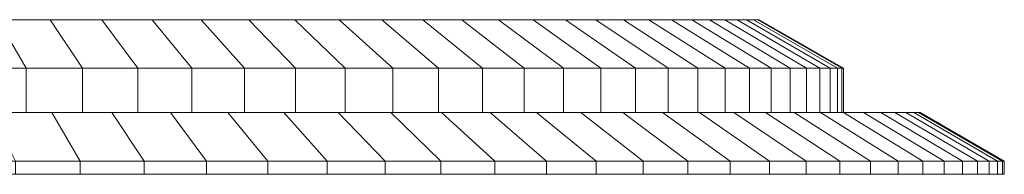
# Model space of a CAD drawing. Header units: centimetres. Extents: x -29.6 to 33.4, y -1.5 to 2.
# Tile 41 of 41: x 11.2 to 33.4, y -1.5 to 2. Entities that reach past the tile are written whole.
import ezdxf

# ---------------------------------------------------------------- set-up
doc = ezdxf.new("R2010")
doc.units = ezdxf.units.CM
doc.header["$LTSCALE"] = 2.54
doc.layers.add('Lucido design-1', color=7, linetype='Continuous')

msp = doc.modelspace()

# ---------------------------------------------------------------- linework, layer by layer
at = {"layer": 'Lucido design-1', "color": 7, "linetype": 'Continuous', "lineweight": 9}
for points in [[(11.873, 2, 217.403), (10.684, 2, 216.945), (1.94, 2, 241.384)], [(13.038, 2, 217.92), (11.873, 2, 217.403), (1.94, 2, 241.384)], [(14.176, 2, 218.492), (13.038, 2, 217.92), (1.94, 2, 241.384)], [(15.285, 2, 219.12), (14.176, 2, 218.492), (1.94, 2, 241.384)], [(16.361, 2, 219.802), (15.285, 2, 219.12), (1.94, 2, 241.384)], [(17.402, 2, 220.536), (16.361, 2, 219.802), (1.94, 2, 241.384)], [(18.406, 2, 221.319), (17.402, 2, 220.536), (1.94, 2, 241.384)], [(19.371, 2, 222.151), (18.406, 2, 221.319), (1.94, 2, 241.384)], [(20.295, 2, 223.029), (19.371, 2, 222.151), (1.94, 2, 241.384)], [(21.173, 2, 223.953), (20.295, 2, 223.029), (1.94, 2, 241.384)], [(22.005, 2, 224.917), (21.173, 2, 223.953), (1.94, 2, 241.384)], [(22.788, 2, 225.922), (22.005, 2, 224.917), (1.94, 2, 241.384)], [(23.522, 2, 226.963), (22.788, 2, 225.922), (1.94, 2, 241.384)], [(24.204, 2, 228.039), (23.522, 2, 226.963), (1.94, 2, 241.384)], [(24.832, 2, 229.148), (24.204, 2, 228.039), (1.94, 2, 241.384)], [(25.404, 2, 230.286), (24.832, 2, 229.148), (1.94, 2, 241.384)], [(25.92, 2, 231.451), (25.404, 2, 230.286), (1.94, 2, 241.384)], [(26.379, 2, 232.64), (25.92, 2, 231.451), (1.94, 2, 241.384)], [(26.779, 2, 233.849), (26.379, 2, 232.64), (1.94, 2, 241.384)], [(27.119, 2, 235.077), (26.779, 2, 233.849), (1.94, 2, 241.384)], [(27.398, 2, 236.32), (27.119, 2, 235.077), (1.94, 2, 241.384)], [(27.615, 2, 237.575), (27.398, 2, 236.32), (1.94, 2, 241.384)], [(27.771, 2, 238.84), (27.615, 2, 237.575), (1.94, 2, 241.384)], [(27.865, 2, 240.11), (27.771, 2, 238.84), (1.94, 2, 241.384)], [(27.897, 2, 241.384), (27.865, 2, 240.11), (1.94, 2, 241.384)], [(27.865, 2, 242.658), (27.897, 2, 241.384), (1.94, 2, 241.384)], [(27.771, 2, 243.928), (27.865, 2, 242.658), (1.94, 2, 241.384)], [(27.615, 2, 245.193), (27.771, 2, 243.928), (1.94, 2, 241.384)], [(27.398, 2, 246.448), (27.615, 2, 245.193), (1.94, 2, 241.384)], [(27.119, 2, 247.691), (27.398, 2, 246.448), (1.94, 2, 241.384)], [(26.779, 2, 248.919), (27.119, 2, 247.691), (1.94, 2, 241.384)], [(26.379, 2, 250.129), (26.779, 2, 248.919), (1.94, 2, 241.384)], [(25.92, 2, 251.317), (26.379, 2, 250.129), (1.94, 2, 241.384)], [(25.404, 2, 252.482), (25.92, 2, 251.317), (1.94, 2, 241.384)], [(24.832, 2, 253.62), (25.404, 2, 252.482), (1.94, 2, 241.384)], [(24.204, 2, 254.729), (24.832, 2, 253.62), (1.94, 2, 241.384)], [(23.522, 2, 255.805), (24.204, 2, 254.729), (1.94, 2, 241.384)], [(22.788, 2, 256.846), (23.522, 2, 255.805), (1.94, 2, 241.384)], [(22.005, 2, 257.851), (22.788, 2, 256.846), (1.94, 2, 241.384)], [(21.173, 2, 258.816), (22.005, 2, 257.851), (1.94, 2, 241.384)], [(20.295, 2, 259.739), (21.173, 2, 258.816), (1.94, 2, 241.384)], [(19.371, 2, 260.617), (20.295, 2, 259.739), (1.94, 2, 241.384)], [(18.406, 2, 261.449), (19.371, 2, 260.617), (1.94, 2, 241.384)], [(17.402, 2, 262.232), (18.406, 2, 261.449), (1.94, 2, 241.384)], [(16.361, 2, 262.966), (17.402, 2, 262.232), (1.94, 2, 241.384)], [(15.285, 2, 263.648), (16.361, 2, 262.966), (1.94, 2, 241.384)], [(14.176, 2, 264.276), (15.285, 2, 263.648), (1.94, 2, 241.384)], [(13.038, 2, 264.849), (14.176, 2, 264.276), (1.94, 2, 241.384)], [(11.873, 2, 265.365), (13.038, 2, 264.849), (1.94, 2, 241.384)], [(10.684, 2, 265.823), (11.873, 2, 265.365), (1.94, 2, 241.384)], [(11.326, 0.9, 215.151), (10.028, 0.9, 214.722), (9.475, 2, 216.545), (10.684, 2, 216.945)], [(10.028, 0.9, 268.047), (11.326, 0.9, 267.617), (10.684, 2, 265.823), (9.475, 2, 266.223)], [(12.602, 0.9, 215.643), (11.326, 0.9, 215.151), (10.684, 2, 216.945), (11.873, 2, 217.403)], [(11.326, 0.9, 267.617), (12.602, 0.9, 267.125), (11.873, 2, 265.365), (10.684, 2, 265.823)], [(13.852, 0.9, 216.197), (12.602, 0.9, 215.643), (11.873, 2, 217.403), (13.038, 2, 217.92)], [(12.602, 0.9, 267.125), (13.852, 0.9, 266.571), (13.038, 2, 264.849), (11.873, 2, 265.365)], [(15.074, 0.9, 216.812), (13.852, 0.9, 216.197), (13.038, 2, 217.92), (14.176, 2, 218.492)], [(13.852, 0.9, 266.571), (15.074, 0.9, 265.956), (14.176, 2, 264.276), (13.038, 2, 264.849)], [(16.264, 0.9, 217.486), (15.074, 0.9, 216.812), (14.176, 2, 218.492), (15.285, 2, 219.12)], [(15.074, 0.9, 265.956), (16.264, 0.9, 265.282), (15.285, 2, 263.648), (14.176, 2, 264.276)], [(17.419, 0.9, 218.218), (16.264, 0.9, 217.486), (15.285, 2, 219.12), (16.361, 2, 219.802)], [(16.264, 0.9, 265.282), (17.419, 0.9, 264.55), (16.361, 2, 262.966), (15.285, 2, 263.648)], [(18.537, 0.9, 219.005), (17.419, 0.9, 218.218), (16.361, 2, 219.802), (17.402, 2, 220.536)], [(17.419, 0.9, 264.55), (18.537, 0.9, 263.763), (17.402, 2, 262.232), (16.361, 2, 262.966)], [(19.615, 0.9, 219.847), (18.537, 0.9, 219.005), (17.402, 2, 220.536), (18.406, 2, 221.319)], [(18.537, 0.9, 263.763), (19.615, 0.9, 262.921), (18.406, 2, 261.449), (17.402, 2, 262.232)], [(20.651, 0.9, 220.74), (19.615, 0.9, 219.847), (18.406, 2, 221.319), (19.371, 2, 222.151)], [(19.615, 0.9, 262.921), (20.651, 0.9, 262.028), (19.371, 2, 260.617), (18.406, 2, 261.449)], [(21.642, 0.9, 221.682), (20.651, 0.9, 220.74), (19.371, 2, 222.151), (20.295, 2, 223.029)], [(20.651, 0.9, 262.028), (21.642, 0.9, 261.086), (20.295, 2, 259.739), (19.371, 2, 260.617)], [(22.584, 0.9, 222.673), (21.642, 0.9, 221.682), (20.295, 2, 223.029), (21.173, 2, 223.953)], [(21.642, 0.9, 261.086), (22.584, 0.9, 260.095), (21.173, 2, 258.816), (20.295, 2, 259.739)], [(23.477, 0.9, 223.709), (22.584, 0.9, 222.673), (21.173, 2, 223.953), (22.005, 2, 224.917)], [(22.584, 0.9, 260.095), (23.477, 0.9, 259.059), (22.005, 2, 257.851), (21.173, 2, 258.816)], [(24.319, 0.9, 224.787), (23.477, 0.9, 223.709), (22.005, 2, 224.917), (22.788, 2, 225.922)], [(23.477, 0.9, 259.059), (24.319, 0.9, 257.981), (22.788, 2, 256.846), (22.005, 2, 257.851)], [(25.106, 0.9, 225.905), (24.319, 0.9, 224.787), (22.788, 2, 225.922), (23.522, 2, 226.963)], [(24.319, 0.9, 257.981), (25.106, 0.9, 256.863), (23.522, 2, 255.805), (22.788, 2, 256.846)], [(25.838, 0.9, 227.06), (25.106, 0.9, 225.905), (23.522, 2, 226.963), (24.204, 2, 228.039)], [(25.106, 0.9, 256.863), (25.838, 0.9, 255.708), (24.204, 2, 254.729), (23.522, 2, 255.805)], [(26.512, 0.9, 228.25), (25.838, 0.9, 227.06), (24.204, 2, 228.039), (24.832, 2, 229.148)], [(25.838, 0.9, 255.708), (26.512, 0.9, 254.518), (24.832, 2, 253.62), (24.204, 2, 254.729)], [(27.127, 0.9, 229.472), (26.512, 0.9, 228.25), (24.832, 2, 229.148), (25.404, 2, 230.286)], [(26.512, 0.9, 254.518), (27.127, 0.9, 253.296), (25.404, 2, 252.482), (24.832, 2, 253.62)], [(27.681, 0.9, 230.722), (27.127, 0.9, 229.472), (25.404, 2, 230.286), (25.92, 2, 231.451)], [(27.127, 0.9, 253.296), (27.681, 0.9, 252.046), (25.92, 2, 251.317), (25.404, 2, 252.482)], [(28.173, 0.9, 231.998), (27.681, 0.9, 230.722), (25.92, 2, 231.451), (26.379, 2, 232.64)], [(27.681, 0.9, 252.046), (28.173, 0.9, 250.77), (26.379, 2, 250.129), (25.92, 2, 251.317)], [(28.602, 0.9, 233.296), (28.173, 0.9, 231.998), (26.379, 2, 232.64), (26.779, 2, 233.849)], [(28.173, 0.9, 250.77), (28.602, 0.9, 249.472), (26.779, 2, 248.919), (26.379, 2, 250.129)], [(28.967, 0.9, 234.614), (28.602, 0.9, 233.296), (26.779, 2, 233.849), (27.119, 2, 235.077)], [(28.602, 0.9, 249.472), (28.967, 0.9, 248.154), (27.119, 2, 247.691), (26.779, 2, 248.919)], [(29.266, 0.9, 235.948), (28.967, 0.9, 234.614), (27.119, 2, 235.077), (27.398, 2, 236.32)], [(28.967, 0.9, 248.154), (29.266, 0.9, 246.82), (27.398, 2, 246.448), (27.119, 2, 247.691)], [(29.5, 0.9, 237.296), (29.266, 0.9, 235.948), (27.398, 2, 236.32), (27.615, 2, 237.575)], [(29.266, 0.9, 246.82), (29.5, 0.9, 245.472), (27.615, 2, 245.193), (27.398, 2, 246.448)], [(29.667, 0.9, 238.653), (29.5, 0.9, 237.296), (27.615, 2, 237.575), (27.771, 2, 238.84)], [(29.5, 0.9, 245.472), (29.667, 0.9, 244.115), (27.771, 2, 243.928), (27.615, 2, 245.193)], [(29.768, 0.9, 240.017), (29.667, 0.9, 238.653), (27.771, 2, 238.84), (27.865, 2, 240.11)], [(29.667, 0.9, 244.115), (29.768, 0.9, 242.751), (27.865, 2, 242.658), (27.771, 2, 243.928)], [(29.803, 0.9, 241.384), (29.768, 0.9, 240.017), (27.865, 2, 240.11), (27.897, 2, 241.384)], [(29.768, 0.9, 242.751), (29.803, 0.9, 241.384), (27.897, 2, 241.384), (27.865, 2, 242.658)], [(11.326, -0.1, 215.151), (10.028, -0.1, 214.722), (10.028, 0.9, 214.722), (11.326, 0.9, 215.151)], [(10.028, -0.1, 268.047), (11.326, -0.1, 267.617), (11.326, 0.9, 267.617), (10.028, 0.9, 268.047)], [(12.602, -0.1, 215.643), (11.326, -0.1, 215.151), (11.326, 0.9, 215.151), (12.602, 0.9, 215.643)], [(11.326, -0.1, 267.617), (12.602, -0.1, 267.125), (12.602, 0.9, 267.125), (11.326, 0.9, 267.617)], [(13.852, -0.1, 216.197), (12.602, -0.1, 215.643), (12.602, 0.9, 215.643), (13.852, 0.9, 216.197)], [(12.602, -0.1, 267.125), (13.852, -0.1, 266.571), (13.852, 0.9, 266.571), (12.602, 0.9, 267.125)], [(15.074, -0.1, 216.812), (13.852, -0.1, 216.197), (13.852, 0.9, 216.197), (15.074, 0.9, 216.812)], [(13.852, -0.1, 266.571), (15.074, -0.1, 265.956), (15.074, 0.9, 265.956), (13.852, 0.9, 266.571)], [(16.264, -0.1, 217.486), (15.074, -0.1, 216.812), (15.074, 0.9, 216.812), (16.264, 0.9, 217.486)], [(15.074, -0.1, 265.956), (16.264, -0.1, 265.282), (16.264, 0.9, 265.282), (15.074, 0.9, 265.956)], [(17.419, -0.1, 218.218), (16.264, -0.1, 217.486), (16.264, 0.9, 217.486), (17.419, 0.9, 218.218)], [(16.264, -0.1, 265.282), (17.419, -0.1, 264.55), (17.419, 0.9, 264.55), (16.264, 0.9, 265.282)], [(18.537, -0.1, 219.005), (17.419, -0.1, 218.218), (17.419, 0.9, 218.218), (18.537, 0.9, 219.005)], [(17.419, -0.1, 264.55), (18.537, -0.1, 263.763), (18.537, 0.9, 263.763), (17.419, 0.9, 264.55)], [(19.615, -0.1, 219.847), (18.537, -0.1, 219.005), (18.537, 0.9, 219.005), (19.615, 0.9, 219.847)], [(18.537, -0.1, 263.763), (19.615, -0.1, 262.921), (19.615, 0.9, 262.921), (18.537, 0.9, 263.763)], [(20.651, -0.1, 220.74), (19.615, -0.1, 219.847), (19.615, 0.9, 219.847), (20.651, 0.9, 220.74)], [(19.615, -0.1, 262.921), (20.651, -0.1, 262.028), (20.651, 0.9, 262.028), (19.615, 0.9, 262.921)], [(21.642, -0.1, 221.682), (20.651, -0.1, 220.74), (20.651, 0.9, 220.74), (21.642, 0.9, 221.682)], [(20.651, -0.1, 262.028), (21.642, -0.1, 261.086), (21.642, 0.9, 261.086), (20.651, 0.9, 262.028)], [(22.584, -0.1, 222.673), (21.642, -0.1, 221.682), (21.642, 0.9, 221.682), (22.584, 0.9, 222.673)], [(21.642, -0.1, 261.086), (22.584, -0.1, 260.095), (22.584, 0.9, 260.095), (21.642, 0.9, 261.086)], [(23.477, -0.1, 223.709), (22.584, -0.1, 222.673), (22.584, 0.9, 222.673), (23.477, 0.9, 223.709)], [(22.584, -0.1, 260.095), (23.477, -0.1, 259.059), (23.477, 0.9, 259.059), (22.584, 0.9, 260.095)], [(24.319, -0.1, 224.787), (23.477, -0.1, 223.709), (23.477, 0.9, 223.709), (24.319, 0.9, 224.787)], [(23.477, -0.1, 259.059), (24.319, -0.1, 257.981), (24.319, 0.9, 257.981), (23.477, 0.9, 259.059)], [(25.106, -0.1, 225.905), (24.319, -0.1, 224.787), (24.319, 0.9, 224.787), (25.106, 0.9, 225.905)], [(24.319, -0.1, 257.981), (25.106, -0.1, 256.863), (25.106, 0.9, 256.863), (24.319, 0.9, 257.981)], [(25.838, -0.1, 227.06), (25.106, -0.1, 225.905), (25.106, 0.9, 225.905), (25.838, 0.9, 227.06)], [(25.106, -0.1, 256.863), (25.838, -0.1, 255.708), (25.838, 0.9, 255.708), (25.106, 0.9, 256.863)], [(26.512, -0.1, 228.25), (25.838, -0.1, 227.06), (25.838, 0.9, 227.06), (26.512, 0.9, 228.25)], [(25.838, -0.1, 255.708), (26.512, -0.1, 254.518), (26.512, 0.9, 254.518), (25.838, 0.9, 255.708)], [(27.127, -0.1, 229.472), (26.512, -0.1, 228.25), (26.512, 0.9, 228.25), (27.127, 0.9, 229.472)], [(26.512, -0.1, 254.518), (27.127, -0.1, 253.296), (27.127, 0.9, 253.296), (26.512, 0.9, 254.518)], [(27.681, -0.1, 230.722), (27.127, -0.1, 229.472), (27.127, 0.9, 229.472), (27.681, 0.9, 230.722)], [(27.127, -0.1, 253.296), (27.681, -0.1, 252.046), (27.681, 0.9, 252.046), (27.127, 0.9, 253.296)], [(28.173, -0.1, 231.998), (27.681, -0.1, 230.722), (27.681, 0.9, 230.722), (28.173, 0.9, 231.998)], [(27.681, -0.1, 252.046), (28.173, -0.1, 250.77), (28.173, 0.9, 250.77), (27.681, 0.9, 252.046)], [(28.602, -0.1, 233.296), (28.173, -0.1, 231.998), (28.173, 0.9, 231.998), (28.602, 0.9, 233.296)], [(28.173, -0.1, 250.77), (28.602, -0.1, 249.472), (28.602, 0.9, 249.472), (28.173, 0.9, 250.77)], [(28.967, -0.1, 234.614), (28.602, -0.1, 233.296), (28.602, 0.9, 233.296), (28.967, 0.9, 234.614)], [(28.602, -0.1, 249.472), (28.967, -0.1, 248.154), (28.967, 0.9, 248.154), (28.602, 0.9, 249.472)], [(29.266, -0.1, 235.948), (28.967, -0.1, 234.614), (28.967, 0.9, 234.614), (29.266, 0.9, 235.948)], [(28.967, -0.1, 248.154), (29.266, -0.1, 246.82), (29.266, 0.9, 246.82), (28.967, 0.9, 248.154)], [(29.5, -0.1, 237.296), (29.266, -0.1, 235.948), (29.266, 0.9, 235.948), (29.5, 0.9, 237.296)], [(29.266, -0.1, 246.82), (29.5, -0.1, 245.472), (29.5, 0.9, 245.472), (29.266, 0.9, 246.82)], [(29.667, -0.1, 238.653), (29.5, -0.1, 237.296), (29.5, 0.9, 237.296), (29.667, 0.9, 238.653)], [(29.5, -0.1, 245.472), (29.667, -0.1, 244.115), (29.667, 0.9, 244.115), (29.5, 0.9, 245.472)], [(29.768, -0.1, 240.017), (29.667, -0.1, 238.653), (29.667, 0.9, 238.653), (29.768, 0.9, 240.017)], [(29.667, -0.1, 244.115), (29.768, -0.1, 242.751), (29.768, 0.9, 242.751), (29.667, 0.9, 244.115)], [(29.803, -0.1, 241.384), (29.768, -0.1, 240.017), (29.768, 0.9, 240.017), (29.803, 0.9, 241.384)], [(29.768, -0.1, 242.751), (29.803, -0.1, 241.384), (29.803, 0.9, 241.384), (29.768, 0.9, 242.751)], [(11.91, -0.1, 213.52), (10.531, -0.1, 213.064), (10.028, -0.1, 214.722), (11.326, -0.1, 215.151)], [(10.531, -0.1, 269.704), (11.91, -0.1, 269.248), (11.326, -0.1, 267.617), (10.028, -0.1, 268.047)], [(12.552, -1.2, 211.726), (11.084, -1.2, 211.241), (10.531, -0.1, 213.064), (11.91, -0.1, 213.52)], [(11.084, -1.2, 271.527), (12.552, -1.2, 271.042), (11.91, -0.1, 269.248), (10.531, -0.1, 269.704)], [(13.265, -0.1, 214.043), (11.91, -0.1, 213.52), (11.326, -0.1, 215.151), (12.602, -0.1, 215.643)], [(11.91, -0.1, 269.248), (13.265, -0.1, 268.725), (12.602, -0.1, 267.125), (11.326, -0.1, 267.617)], [(13.994, -1.2, 212.283), (12.552, -1.2, 211.726), (11.91, -0.1, 213.52), (13.265, -0.1, 214.043)], [(12.552, -1.2, 271.042), (13.994, -1.2, 270.485), (13.265, -0.1, 268.725), (11.91, -0.1, 269.248)], [(14.593, -0.1, 214.632), (13.265, -0.1, 214.043), (12.602, -0.1, 215.643), (13.852, -0.1, 216.197)], [(13.265, -0.1, 268.725), (14.593, -0.1, 268.137), (13.852, -0.1, 266.571), (12.602, -0.1, 267.125)], [(15.407, -1.2, 212.909), (13.994, -1.2, 212.283), (13.265, -0.1, 214.043), (14.593, -0.1, 214.632)], [(13.994, -1.2, 270.485), (15.407, -1.2, 269.859), (14.593, -0.1, 268.137), (13.265, -0.1, 268.725)], [(15.89, -0.1, 215.284), (14.593, -0.1, 214.632), (13.852, -0.1, 216.197), (15.074, -0.1, 216.812)], [(14.593, -0.1, 268.137), (15.89, -0.1, 267.484), (15.074, -0.1, 265.956), (13.852, -0.1, 266.571)], [(16.789, -1.2, 213.604), (15.407, -1.2, 212.909), (14.593, -0.1, 214.632), (15.89, -0.1, 215.284)], [(15.407, -1.2, 269.859), (16.789, -1.2, 269.164), (15.89, -0.1, 267.484), (14.593, -0.1, 268.137)], [(17.154, -0.1, 216), (15.89, -0.1, 215.284), (15.074, -0.1, 216.812), (16.264, -0.1, 217.486)], [(15.89, -0.1, 267.484), (17.154, -0.1, 266.768), (16.264, -0.1, 265.282), (15.074, -0.1, 265.956)], [(18.134, -1.2, 214.366), (16.789, -1.2, 213.604), (15.89, -0.1, 215.284), (17.154, -0.1, 216)], [(16.789, -1.2, 269.164), (18.134, -1.2, 268.402), (17.154, -0.1, 266.768), (15.89, -0.1, 267.484)], [(18.381, -0.1, 216.778), (17.154, -0.1, 216), (16.264, -0.1, 217.486), (17.419, -0.1, 218.218)], [(17.154, -0.1, 266.768), (18.381, -0.1, 265.99), (17.419, -0.1, 264.55), (16.264, -0.1, 265.282)], [(19.44, -1.2, 215.194), (18.134, -1.2, 214.366), (17.154, -0.1, 216), (18.381, -0.1, 216.778)], [(18.134, -1.2, 268.402), (19.44, -1.2, 267.575), (18.381, -0.1, 265.99), (17.154, -0.1, 266.768)], [(19.569, -0.1, 217.614), (18.381, -0.1, 216.778), (17.419, -0.1, 218.218), (18.537, -0.1, 219.005)], [(18.381, -0.1, 265.99), (19.569, -0.1, 265.154), (18.537, -0.1, 263.763), (17.419, -0.1, 264.55)], [(20.704, -1.2, 216.084), (19.44, -1.2, 215.194), (18.381, -0.1, 216.778), (19.569, -0.1, 217.614)], [(19.44, -1.2, 267.575), (20.704, -1.2, 266.684), (19.569, -0.1, 265.154), (18.381, -0.1, 265.99)], [(20.714, -0.1, 218.508), (19.569, -0.1, 217.614), (18.537, -0.1, 219.005), (19.615, -0.1, 219.847)], [(19.569, -0.1, 265.154), (20.714, -0.1, 264.26), (19.615, -0.1, 262.921), (18.537, -0.1, 263.763)], [(21.923, -1.2, 217.035), (20.704, -1.2, 216.084), (19.569, -0.1, 217.614), (20.714, -0.1, 218.508)], [(20.704, -1.2, 266.684), (21.923, -1.2, 265.733), (20.714, -0.1, 264.26), (19.569, -0.1, 265.154)], [(21.814, -0.1, 219.456), (20.714, -0.1, 218.508), (19.615, -0.1, 219.847), (20.651, -0.1, 220.74)], [(20.714, -0.1, 264.26), (21.814, -0.1, 263.312), (20.651, -0.1, 262.028), (19.615, -0.1, 262.921)], [(22.867, -0.1, 220.457), (21.814, -0.1, 219.456), (20.651, -0.1, 220.74), (21.642, -0.1, 221.682)], [(21.814, -0.1, 263.312), (22.867, -0.1, 262.311), (21.642, -0.1, 261.086), (20.651, -0.1, 262.028)], [(23.093, -1.2, 218.045), (21.923, -1.2, 217.035), (20.714, -0.1, 218.508), (21.814, -0.1, 219.456)], [(21.923, -1.2, 265.733), (23.093, -1.2, 264.723), (21.814, -0.1, 263.312), (20.714, -0.1, 264.26)], [(23.868, -0.1, 221.51), (22.867, -0.1, 220.457), (21.642, -0.1, 221.682), (22.584, -0.1, 222.673)], [(22.867, -0.1, 262.311), (23.868, -0.1, 261.258), (22.584, -0.1, 260.095), (21.642, -0.1, 261.086)], [(24.214, -1.2, 219.11), (23.093, -1.2, 218.045), (21.814, -0.1, 219.456), (22.867, -0.1, 220.457)], [(23.093, -1.2, 264.723), (24.214, -1.2, 263.658), (22.867, -0.1, 262.311), (21.814, -0.1, 263.312)], [(24.816, -0.1, 222.61), (23.868, -0.1, 221.51), (22.584, -0.1, 222.673), (23.477, -0.1, 223.709)], [(23.868, -0.1, 261.258), (24.816, -0.1, 260.158), (23.477, -0.1, 259.059), (22.584, -0.1, 260.095)], [(25.279, -1.2, 220.23), (24.214, -1.2, 219.11), (22.867, -0.1, 220.457), (23.868, -0.1, 221.51)], [(24.214, -1.2, 263.658), (25.279, -1.2, 262.538), (23.868, -0.1, 261.258), (22.867, -0.1, 262.311)], [(25.71, -0.1, 223.755), (24.816, -0.1, 222.61), (23.477, -0.1, 223.709), (24.319, -0.1, 224.787)], [(24.816, -0.1, 260.158), (25.71, -0.1, 259.013), (24.319, -0.1, 257.981), (23.477, -0.1, 259.059)], [(26.289, -1.2, 221.401), (25.279, -1.2, 220.23), (23.868, -0.1, 221.51), (24.816, -0.1, 222.61)], [(25.279, -1.2, 262.538), (26.289, -1.2, 261.367), (24.816, -0.1, 260.158), (23.868, -0.1, 261.258)], [(26.546, -0.1, 224.943), (25.71, -0.1, 223.755), (24.319, -0.1, 224.787), (25.106, -0.1, 225.905)], [(25.71, -0.1, 259.013), (26.546, -0.1, 257.826), (25.106, -0.1, 256.863), (24.319, -0.1, 257.981)], [(27.24, -1.2, 222.62), (26.289, -1.2, 221.401), (24.816, -0.1, 222.61), (25.71, -0.1, 223.755)], [(26.289, -1.2, 261.367), (27.24, -1.2, 260.148), (25.71, -0.1, 259.013), (24.816, -0.1, 260.158)], [(27.324, -0.1, 226.169), (26.546, -0.1, 224.943), (25.106, -0.1, 225.905), (25.838, -0.1, 227.06)], [(26.546, -0.1, 257.826), (27.324, -0.1, 256.599), (25.838, -0.1, 255.708), (25.106, -0.1, 256.863)], [(28.13, -1.2, 223.884), (27.24, -1.2, 222.62), (25.71, -0.1, 223.755), (26.546, -0.1, 224.943)], [(27.24, -1.2, 260.148), (28.13, -1.2, 258.884), (26.546, -0.1, 257.826), (25.71, -0.1, 259.013)], [(28.04, -0.1, 227.433), (27.324, -0.1, 226.169), (25.838, -0.1, 227.06), (26.512, -0.1, 228.25)], [(27.324, -0.1, 256.599), (28.04, -0.1, 255.335), (26.512, -0.1, 254.518), (25.838, -0.1, 255.708)], [(28.692, -0.1, 228.731), (28.04, -0.1, 227.433), (26.512, -0.1, 228.25), (27.127, -0.1, 229.472)], [(28.04, -0.1, 255.335), (28.692, -0.1, 254.037), (27.127, -0.1, 253.296), (26.512, -0.1, 254.518)], [(28.958, -1.2, 225.19), (28.13, -1.2, 223.884), (26.546, -0.1, 224.943), (27.324, -0.1, 226.169)], [(28.13, -1.2, 258.884), (28.958, -1.2, 257.578), (27.324, -0.1, 256.599), (26.546, -0.1, 257.826)], [(29.281, -0.1, 230.059), (28.692, -0.1, 228.731), (27.127, -0.1, 229.472), (27.681, -0.1, 230.722)], [(28.692, -0.1, 254.037), (29.281, -0.1, 252.709), (27.681, -0.1, 252.046), (27.127, -0.1, 253.296)], [(29.72, -1.2, 226.535), (28.958, -1.2, 225.19), (27.324, -0.1, 226.169), (28.04, -0.1, 227.433)], [(28.958, -1.2, 257.578), (29.72, -1.2, 256.233), (28.04, -0.1, 255.335), (27.324, -0.1, 256.599)], [(29.804, -0.1, 231.414), (29.281, -0.1, 230.059), (27.681, -0.1, 230.722), (28.173, -0.1, 231.998)], [(29.281, -0.1, 252.709), (29.804, -0.1, 251.354), (28.173, -0.1, 250.77), (27.681, -0.1, 252.046)], [(30.415, -1.2, 227.917), (29.72, -1.2, 226.535), (28.04, -0.1, 227.433), (28.692, -0.1, 228.731)], [(29.72, -1.2, 256.233), (30.415, -1.2, 254.852), (28.692, -0.1, 254.037), (28.04, -0.1, 255.335)], [(30.26, -0.1, 232.793), (29.804, -0.1, 231.414), (28.173, -0.1, 231.998), (28.602, -0.1, 233.296)], [(29.804, -0.1, 251.354), (30.26, -0.1, 249.975), (28.602, -0.1, 249.472), (28.173, -0.1, 250.77)], [(30.647, -0.1, 234.193), (30.26, -0.1, 232.793), (28.602, -0.1, 233.296), (28.967, -0.1, 234.614)], [(30.26, -0.1, 249.975), (30.647, -0.1, 248.575), (28.967, -0.1, 248.154), (28.602, -0.1, 249.472)], [(31.041, -1.2, 229.33), (30.415, -1.2, 227.917), (28.692, -0.1, 228.731), (29.281, -0.1, 230.059)], [(30.415, -1.2, 254.852), (31.041, -1.2, 253.438), (29.281, -0.1, 252.709), (28.692, -0.1, 254.037)], [(30.965, -0.1, 235.611), (30.647, -0.1, 234.193), (28.967, -0.1, 234.614), (29.266, -0.1, 235.948)], [(30.647, -0.1, 248.575), (30.965, -0.1, 247.158), (29.266, -0.1, 246.82), (28.967, -0.1, 248.154)], [(31.213, -0.1, 237.042), (30.965, -0.1, 235.611), (29.266, -0.1, 235.948), (29.5, -0.1, 237.296)], [(30.965, -0.1, 247.158), (31.213, -0.1, 245.726), (29.5, -0.1, 245.472), (29.266, -0.1, 246.82)], [(31.598, -1.2, 230.772), (31.041, -1.2, 229.33), (29.281, -0.1, 230.059), (29.804, -0.1, 231.414)], [(31.041, -1.2, 253.438), (31.598, -1.2, 251.996), (29.804, -0.1, 251.354), (29.281, -0.1, 252.709)], [(31.391, -0.1, 238.483), (31.213, -0.1, 237.042), (29.5, -0.1, 237.296), (29.667, -0.1, 238.653)], [(31.213, -0.1, 245.726), (31.391, -0.1, 244.285), (29.667, -0.1, 244.115), (29.5, -0.1, 245.472)], [(31.498, -0.1, 239.932), (31.391, -0.1, 238.483), (29.667, -0.1, 238.653), (29.768, -0.1, 240.017)], [(31.391, -0.1, 244.285), (31.498, -0.1, 242.836), (29.768, -0.1, 242.751), (29.667, -0.1, 244.115)], [(31.535, -0.1, 241.384), (31.498, -0.1, 239.932), (29.768, -0.1, 240.017), (29.803, -0.1, 241.384)], [(31.498, -0.1, 242.836), (31.535, -0.1, 241.384), (29.803, -0.1, 241.384), (29.768, -0.1, 242.751)], [(32.083, -1.2, 232.24), (31.598, -1.2, 230.772), (29.804, -0.1, 231.414), (30.26, -0.1, 232.793)], [(31.598, -1.2, 251.996), (32.083, -1.2, 250.528), (30.26, -0.1, 249.975), (29.804, -0.1, 251.354)], [(32.496, -1.2, 233.73), (32.083, -1.2, 232.24), (30.26, -0.1, 232.793), (30.647, -0.1, 234.193)], [(32.083, -1.2, 250.528), (32.496, -1.2, 249.038), (30.647, -0.1, 248.575), (30.26, -0.1, 249.975)], [(32.834, -1.2, 235.239), (32.496, -1.2, 233.73), (30.647, -0.1, 234.193), (30.965, -0.1, 235.611)], [(32.496, -1.2, 249.038), (32.834, -1.2, 247.529), (30.965, -0.1, 247.158), (30.647, -0.1, 248.575)], [(33.098, -1.2, 236.762), (32.834, -1.2, 235.239), (30.965, -0.1, 235.611), (31.213, -0.1, 237.042)], [(32.834, -1.2, 247.529), (33.098, -1.2, 246.006), (31.213, -0.1, 245.726), (30.965, -0.1, 247.158)], [(33.287, -1.2, 238.297), (33.098, -1.2, 236.762), (31.213, -0.1, 237.042), (31.391, -0.1, 238.483)], [(33.098, -1.2, 246.006), (33.287, -1.2, 244.471), (31.391, -0.1, 244.285), (31.213, -0.1, 245.726)], [(33.401, -1.2, 239.838), (33.287, -1.2, 238.297), (31.391, -0.1, 238.483), (31.498, -0.1, 239.932)], [(33.287, -1.2, 244.471), (33.401, -1.2, 242.93), (31.498, -0.1, 242.836), (31.391, -0.1, 244.285)], [(33.44, -1.2, 241.384), (33.401, -1.2, 239.838), (31.498, -0.1, 239.932), (31.535, -0.1, 241.384)], [(33.401, -1.2, 242.93), (33.44, -1.2, 241.384), (31.535, -0.1, 241.384), (31.498, -0.1, 242.836)], [(1.94, -1.2, 241.384), (1.94, -1.2, 241.384), (11.084, -1.2, 211.241), (12.552, -1.2, 211.726)], [(1.94, -1.2, 241.384), (1.94, -1.2, 241.384), (12.552, -1.2, 211.726), (13.994, -1.2, 212.283)], [(1.94, -1.2, 241.384), (1.94, -1.2, 241.384), (13.994, -1.2, 212.283), (15.407, -1.2, 212.909)], [(1.94, -1.2, 241.384), (1.94, -1.2, 241.384), (15.407, -1.2, 212.909), (16.789, -1.2, 213.604)], [(1.94, -1.2, 241.384), (1.94, -1.2, 241.384), (16.789, -1.2, 213.604), (18.134, -1.2, 214.366)], [(1.94, -1.2, 241.384), (1.94, -1.2, 241.384), (18.134, -1.2, 214.366), (19.44, -1.2, 215.194)], [(1.94, -1.2, 241.384), (1.94, -1.2, 241.384), (19.44, -1.2, 215.194), (20.704, -1.2, 216.084)], [(1.94, -1.2, 241.384), (1.94, -1.2, 241.384), (20.704, -1.2, 216.084), (21.923, -1.2, 217.035)], [(1.94, -1.2, 241.384), (1.94, -1.2, 241.384), (21.923, -1.2, 217.035), (23.093, -1.2, 218.045)], [(1.94, -1.2, 241.384), (1.94, -1.2, 241.384), (23.093, -1.2, 218.045), (24.214, -1.2, 219.11)], [(1.94, -1.2, 241.384), (1.94, -1.2, 241.384), (24.214, -1.2, 219.11), (25.279, -1.2, 220.23)], [(1.94, -1.2, 241.384), (1.94, -1.2, 241.384), (25.279, -1.2, 220.23), (26.289, -1.2, 221.401)], [(1.94, -1.2, 241.384), (1.94, -1.2, 241.384), (26.289, -1.2, 221.401), (27.24, -1.2, 222.62)], [(1.94, -1.2, 241.384), (1.94, -1.2, 241.384), (27.24, -1.2, 222.62), (28.13, -1.2, 223.884)], [(1.94, -1.2, 241.384), (1.94, -1.2, 241.384), (28.13, -1.2, 223.884), (28.958, -1.2, 225.19)], [(1.94, -1.2, 241.384), (1.94, -1.2, 241.384), (28.958, -1.2, 225.19), (29.72, -1.2, 226.535)], [(1.94, -1.2, 241.384), (1.94, -1.2, 241.384), (29.72, -1.2, 226.535), (30.415, -1.2, 227.917)], [(1.94, -1.2, 241.384), (1.94, -1.2, 241.384), (30.415, -1.2, 227.917), (31.041, -1.2, 229.33)], [(1.94, -1.2, 241.384), (1.94, -1.2, 241.384), (31.041, -1.2, 229.33), (31.598, -1.2, 230.772)], [(1.94, -1.2, 241.384), (1.94, -1.2, 241.384), (31.598, -1.2, 230.772), (32.083, -1.2, 232.24)], [(1.94, -1.2, 241.384), (1.94, -1.2, 241.384), (32.083, -1.2, 232.24), (32.496, -1.2, 233.73)], [(1.94, -1.2, 241.384), (1.94, -1.2, 241.384), (32.496, -1.2, 233.73), (32.834, -1.2, 235.239)], [(1.94, -1.2, 241.384), (1.94, -1.2, 241.384), (32.834, -1.2, 235.239), (33.098, -1.2, 236.762)], [(1.94, -1.2, 241.384), (1.94, -1.2, 241.384), (33.098, -1.2, 236.762), (33.287, -1.2, 238.297)], [(1.94, -1.2, 241.384), (1.94, -1.2, 241.384), (33.287, -1.2, 238.297), (33.401, -1.2, 239.838)], [(1.94, -1.2, 241.384), (1.94, -1.2, 241.384), (33.401, -1.2, 239.838), (33.44, -1.2, 241.384)], [(1.94, -1.2, 241.384), (1.94, -1.2, 241.384), (33.44, -1.2, 241.384), (33.401, -1.2, 242.93)], [(1.94, -1.2, 241.384), (1.94, -1.2, 241.384), (33.401, -1.2, 242.93), (33.287, -1.2, 244.471)], [(1.94, -1.2, 241.384), (1.94, -1.2, 241.384), (33.287, -1.2, 244.471), (33.098, -1.2, 246.006)], [(1.94, -1.2, 241.384), (1.94, -1.2, 241.384), (33.098, -1.2, 246.006), (32.834, -1.2, 247.529)], [(1.94, -1.2, 241.384), (1.94, -1.2, 241.384), (32.834, -1.2, 247.529), (32.496, -1.2, 249.038)], [(1.94, -1.2, 241.384), (1.94, -1.2, 241.384), (32.496, -1.2, 249.038), (32.083, -1.2, 250.528)], [(1.94, -1.2, 241.384), (1.94, -1.2, 241.384), (32.083, -1.2, 250.528), (31.598, -1.2, 251.996)], [(1.94, -1.2, 241.384), (1.94, -1.2, 241.384), (31.598, -1.2, 251.996), (31.041, -1.2, 253.438)], [(1.94, -1.2, 241.384), (1.94, -1.2, 241.384), (31.041, -1.2, 253.438), (30.415, -1.2, 254.852)], [(1.94, -1.2, 241.384), (1.94, -1.2, 241.384), (30.415, -1.2, 254.852), (29.72, -1.2, 256.233)], [(1.94, -1.2, 241.384), (1.94, -1.2, 241.384), (29.72, -1.2, 256.233), (28.958, -1.2, 257.578)], [(1.94, -1.2, 241.384), (1.94, -1.2, 241.384), (28.958, -1.2, 257.578), (28.13, -1.2, 258.884)], [(1.94, -1.2, 241.384), (1.94, -1.2, 241.384), (28.13, -1.2, 258.884), (27.24, -1.2, 260.148)], [(1.94, -1.2, 241.384), (1.94, -1.2, 241.384), (27.24, -1.2, 260.148), (26.289, -1.2, 261.367)], [(1.94, -1.2, 241.384), (1.94, -1.2, 241.384), (26.289, -1.2, 261.367), (25.279, -1.2, 262.538)], [(1.94, -1.2, 241.384), (1.94, -1.2, 241.384), (25.279, -1.2, 262.538), (24.214, -1.2, 263.658)], [(1.94, -1.2, 241.384), (1.94, -1.2, 241.384), (24.214, -1.2, 263.658), (23.093, -1.2, 264.723)], [(1.94, -1.2, 241.384), (1.94, -1.2, 241.384), (23.093, -1.2, 264.723), (21.923, -1.2, 265.733)], [(1.94, -1.2, 241.384), (1.94, -1.2, 241.384), (21.923, -1.2, 265.733), (20.704, -1.2, 266.684)], [(1.94, -1.2, 241.384), (1.94, -1.2, 241.384), (20.704, -1.2, 266.684), (19.44, -1.2, 267.575)], [(1.94, -1.2, 241.384), (1.94, -1.2, 241.384), (19.44, -1.2, 267.575), (18.134, -1.2, 268.402)], [(1.94, -1.2, 241.384), (1.94, -1.2, 241.384), (18.134, -1.2, 268.402), (16.789, -1.2, 269.164)], [(1.94, -1.2, 241.384), (1.94, -1.2, 241.384), (16.789, -1.2, 269.164), (15.407, -1.2, 269.859)], [(1.94, -1.2, 241.384), (1.94, -1.2, 241.384), (15.407, -1.2, 269.859), (13.994, -1.2, 270.485)], [(1.94, -1.2, 241.384), (1.94, -1.2, 241.384), (13.994, -1.2, 270.485), (12.552, -1.2, 271.042)], [(1.94, -1.2, 241.384), (1.94, -1.2, 241.384), (12.552, -1.2, 271.042), (11.084, -1.2, 271.527)], [(1.94, -1.2, 241.384), (11.084, -1.2, 211.241), (12.552, -1.2, 211.726)], [(1.94, -1.2, 241.384), (12.552, -1.2, 211.726), (13.994, -1.2, 212.283)], [(1.94, -1.2, 241.384), (13.994, -1.2, 212.283), (15.407, -1.2, 212.909)], [(1.94, -1.2, 241.384), (15.407, -1.2, 212.909), (16.789, -1.2, 213.604)], [(1.94, -1.2, 241.384), (16.789, -1.2, 213.604), (18.134, -1.2, 214.366)], [(1.94, -1.2, 241.384), (18.134, -1.2, 214.366), (19.44, -1.2, 215.194)], [(1.94, -1.2, 241.384), (19.44, -1.2, 215.194), (20.704, -1.2, 216.084)], [(1.94, -1.2, 241.384), (20.704, -1.2, 216.084), (21.923, -1.2, 217.035)], [(1.94, -1.2, 241.384), (21.923, -1.2, 217.035), (23.093, -1.2, 218.045)], [(1.94, -1.2, 241.384), (23.093, -1.2, 218.045), (24.214, -1.2, 219.11)], [(1.94, -1.2, 241.384), (24.214, -1.2, 219.11), (25.279, -1.2, 220.23)], [(1.94, -1.2, 241.384), (25.279, -1.2, 220.23), (26.289, -1.2, 221.401)], [(1.94, -1.2, 241.384), (26.289, -1.2, 221.401), (27.24, -1.2, 222.62)], [(1.94, -1.2, 241.384), (27.24, -1.2, 222.62), (28.13, -1.2, 223.884)], [(1.94, -1.2, 241.384), (28.13, -1.2, 223.884), (28.958, -1.2, 225.19)], [(1.94, -1.2, 241.384), (28.958, -1.2, 225.19), (29.72, -1.2, 226.535)], [(1.94, -1.2, 241.384), (29.72, -1.2, 226.535), (30.415, -1.2, 227.917)], [(1.94, -1.2, 241.384), (30.415, -1.2, 227.917), (31.041, -1.2, 229.33)], [(1.94, -1.2, 241.384), (31.041, -1.2, 229.33), (31.598, -1.2, 230.772)], [(1.94, -1.2, 241.384), (31.598, -1.2, 230.772), (32.083, -1.2, 232.24)], [(1.94, -1.2, 241.384), (32.083, -1.2, 232.24), (32.496, -1.2, 233.73)], [(1.94, -1.2, 241.384), (32.496, -1.2, 233.73), (32.834, -1.2, 235.239)], [(1.94, -1.2, 241.384), (32.834, -1.2, 235.239), (33.098, -1.2, 236.762)], [(1.94, -1.2, 241.384), (33.098, -1.2, 236.762), (33.287, -1.2, 238.297)], [(1.94, -1.2, 241.384), (33.287, -1.2, 238.297), (33.401, -1.2, 239.838)], [(1.94, -1.2, 241.384), (33.401, -1.2, 239.838), (33.44, -1.2, 241.384)], [(1.94, -1.2, 241.384), (33.44, -1.2, 241.384), (33.401, -1.2, 242.93)], [(1.94, -1.2, 241.384), (33.401, -1.2, 242.93), (33.287, -1.2, 244.471)], [(1.94, -1.2, 241.384), (33.287, -1.2, 244.471), (33.098, -1.2, 246.006)], [(1.94, -1.2, 241.384), (33.098, -1.2, 246.006), (32.834, -1.2, 247.529)], [(1.94, -1.2, 241.384), (32.834, -1.2, 247.529), (32.496, -1.2, 249.038)], [(1.94, -1.2, 241.384), (32.496, -1.2, 249.038), (32.083, -1.2, 250.528)], [(1.94, -1.2, 241.384), (32.083, -1.2, 250.528), (31.598, -1.2, 251.996)], [(1.94, -1.2, 241.384), (31.598, -1.2, 251.996), (31.041, -1.2, 253.438)], [(1.94, -1.2, 241.384), (31.041, -1.2, 253.438), (30.415, -1.2, 254.852)], [(1.94, -1.2, 241.384), (30.415, -1.2, 254.852), (29.72, -1.2, 256.233)], [(1.94, -1.2, 241.384), (29.72, -1.2, 256.233), (28.958, -1.2, 257.578)], [(1.94, -1.2, 241.384), (28.958, -1.2, 257.578), (28.13, -1.2, 258.884)], [(1.94, -1.2, 241.384), (28.13, -1.2, 258.884), (27.24, -1.2, 260.148)], [(1.94, -1.2, 241.384), (27.24, -1.2, 260.148), (26.289, -1.2, 261.367)], [(1.94, -1.2, 241.384), (26.289, -1.2, 261.367), (25.279, -1.2, 262.538)], [(1.94, -1.2, 241.384), (25.279, -1.2, 262.538), (24.214, -1.2, 263.658)], [(1.94, -1.2, 241.384), (24.214, -1.2, 263.658), (23.093, -1.2, 264.723)], [(1.94, -1.2, 241.384), (23.093, -1.2, 264.723), (21.923, -1.2, 265.733)], [(1.94, -1.2, 241.384), (21.923, -1.2, 265.733), (20.704, -1.2, 266.684)], [(1.94, -1.2, 241.384), (20.704, -1.2, 266.684), (19.44, -1.2, 267.575)], [(1.94, -1.2, 241.384), (19.44, -1.2, 267.575), (18.134, -1.2, 268.402)], [(1.94, -1.2, 241.384), (18.134, -1.2, 268.402), (16.789, -1.2, 269.164)], [(1.94, -1.2, 241.384), (16.789, -1.2, 269.164), (15.407, -1.2, 269.859)], [(1.94, -1.2, 241.384), (15.407, -1.2, 269.859), (13.994, -1.2, 270.485)], [(1.94, -1.2, 241.384), (13.994, -1.2, 270.485), (12.552, -1.2, 271.042)], [(1.94, -1.2, 241.384), (12.552, -1.2, 271.042), (11.084, -1.2, 271.527)], [(12.552, -1.2, 211.726), (11.084, -1.2, 211.241), (9.988, -1.2, 214.853), (11.28, -1.2, 215.281)], [(11.084, -1.2, 271.527), (12.552, -1.2, 271.042), (11.28, -1.2, 267.488), (9.988, -1.2, 267.915)], [(12.552, -1.2, 211.726), (11.084, -1.2, 211.241), (11.084, -1.5, 211.241), (12.552, -1.5, 211.726)], [(11.084, -1.2, 271.527), (12.552, -1.2, 271.042), (12.552, -1.5, 271.042), (11.084, -1.5, 271.527)], [(13.994, -1.2, 212.283), (12.552, -1.2, 211.726), (11.28, -1.2, 215.281), (12.549, -1.2, 215.77)], [(12.552, -1.2, 271.042), (13.994, -1.2, 270.485), (12.549, -1.2, 266.998), (11.28, -1.2, 267.488)], [(15.407, -1.2, 212.909), (13.994, -1.2, 212.283), (12.549, -1.2, 215.77), (13.793, -1.2, 216.322)], [(13.994, -1.2, 270.485), (15.407, -1.2, 269.859), (13.793, -1.2, 266.446), (12.549, -1.2, 266.998)], [(13.994, -1.2, 212.283), (12.552, -1.2, 211.726), (12.552, -1.5, 211.726), (13.994, -1.5, 212.283)], [(12.552, -1.2, 271.042), (13.994, -1.2, 270.485), (13.994, -1.5, 270.485), (12.552, -1.5, 271.042)], [(16.789, -1.2, 213.604), (15.407, -1.2, 212.909), (13.793, -1.2, 216.322), (15.009, -1.2, 216.933)], [(15.407, -1.2, 269.859), (16.789, -1.2, 269.164), (15.009, -1.2, 265.835), (13.793, -1.2, 266.446)], [(15.407, -1.2, 212.909), (13.994, -1.2, 212.283), (13.994, -1.5, 212.283), (15.407, -1.5, 212.909)], [(13.994, -1.2, 270.485), (15.407, -1.2, 269.859), (15.407, -1.5, 269.859), (13.994, -1.5, 270.485)], [(18.134, -1.2, 214.366), (16.789, -1.2, 213.604), (15.009, -1.2, 216.933), (16.193, -1.2, 217.604)], [(16.789, -1.2, 269.164), (18.134, -1.2, 268.402), (16.193, -1.2, 265.164), (15.009, -1.2, 265.835)], [(16.789, -1.2, 213.604), (15.407, -1.2, 212.909), (15.407, -1.5, 212.909), (16.789, -1.5, 213.604)], [(15.407, -1.2, 269.859), (16.789, -1.2, 269.164), (16.789, -1.5, 269.164), (15.407, -1.5, 269.859)], [(19.44, -1.2, 215.194), (18.134, -1.2, 214.366), (16.193, -1.2, 217.604), (17.343, -1.2, 218.332)], [(18.134, -1.2, 268.402), (19.44, -1.2, 267.575), (17.343, -1.2, 264.436), (16.193, -1.2, 265.164)], [(18.134, -1.2, 214.366), (16.789, -1.2, 213.604), (16.789, -1.5, 213.604), (18.134, -1.5, 214.366)], [(16.789, -1.2, 269.164), (18.134, -1.2, 268.402), (18.134, -1.5, 268.402), (16.789, -1.5, 269.164)], [(20.704, -1.2, 216.084), (19.44, -1.2, 215.194), (17.343, -1.2, 218.332), (18.455, -1.2, 219.116)], [(19.44, -1.2, 267.575), (20.704, -1.2, 266.684), (18.455, -1.2, 263.652), (17.343, -1.2, 264.436)], [(19.44, -1.2, 215.194), (18.134, -1.2, 214.366), (18.134, -1.5, 214.366), (19.44, -1.5, 215.194)], [(18.134, -1.2, 268.402), (19.44, -1.2, 267.575), (19.44, -1.5, 267.575), (18.134, -1.5, 268.402)], [(21.923, -1.2, 217.035), (20.704, -1.2, 216.084), (18.455, -1.2, 219.116), (19.528, -1.2, 219.953)], [(20.704, -1.2, 266.684), (21.923, -1.2, 265.733), (19.528, -1.2, 262.815), (18.455, -1.2, 263.652)], [(20.704, -1.2, 216.084), (19.44, -1.2, 215.194), (19.44, -1.5, 215.194), (20.704, -1.5, 216.084)], [(19.44, -1.2, 267.575), (20.704, -1.2, 266.684), (20.704, -1.5, 266.684), (19.44, -1.5, 267.575)], [(23.093, -1.2, 218.045), (21.923, -1.2, 217.035), (19.528, -1.2, 219.953), (20.558, -1.2, 220.842)], [(21.923, -1.2, 265.733), (23.093, -1.2, 264.723), (20.558, -1.2, 261.926), (19.528, -1.2, 262.815)], [(24.214, -1.2, 219.11), (23.093, -1.2, 218.045), (20.558, -1.2, 220.842), (21.544, -1.2, 221.78)], [(23.093, -1.2, 264.723), (24.214, -1.2, 263.658), (21.544, -1.2, 260.989), (20.558, -1.2, 261.926)], [(21.923, -1.2, 217.035), (20.704, -1.2, 216.084), (20.704, -1.5, 216.084), (21.923, -1.5, 217.035)], [(20.704, -1.2, 266.684), (21.923, -1.2, 265.733), (21.923, -1.5, 265.733), (20.704, -1.5, 266.684)], [(25.279, -1.2, 220.23), (24.214, -1.2, 219.11), (21.544, -1.2, 221.78), (22.482, -1.2, 222.766)], [(24.214, -1.2, 263.658), (25.279, -1.2, 262.538), (22.482, -1.2, 260.003), (21.544, -1.2, 260.989)], [(23.093, -1.2, 218.045), (21.923, -1.2, 217.035), (21.923, -1.5, 217.035), (23.093, -1.5, 218.045)], [(21.923, -1.2, 265.733), (23.093, -1.2, 264.723), (23.093, -1.5, 264.723), (21.923, -1.5, 265.733)], [(26.289, -1.2, 221.401), (25.279, -1.2, 220.23), (22.482, -1.2, 222.766), (23.371, -1.2, 223.796)], [(25.279, -1.2, 262.538), (26.289, -1.2, 261.367), (23.371, -1.2, 258.972), (22.482, -1.2, 260.003)], [(24.214, -1.2, 219.11), (23.093, -1.2, 218.045), (23.093, -1.5, 218.045), (24.214, -1.5, 219.11)], [(23.093, -1.2, 264.723), (24.214, -1.2, 263.658), (24.214, -1.5, 263.658), (23.093, -1.5, 264.723)], [(27.24, -1.2, 222.62), (26.289, -1.2, 221.401), (23.371, -1.2, 223.796), (24.208, -1.2, 224.869)], [(26.289, -1.2, 261.367), (27.24, -1.2, 260.148), (24.208, -1.2, 257.899), (23.371, -1.2, 258.972)], [(28.13, -1.2, 223.884), (27.24, -1.2, 222.62), (24.208, -1.2, 224.869), (24.992, -1.2, 225.981)], [(27.24, -1.2, 260.148), (28.13, -1.2, 258.884), (24.992, -1.2, 256.787), (24.208, -1.2, 257.899)], [(25.279, -1.2, 220.23), (24.214, -1.2, 219.11), (24.214, -1.5, 219.11), (25.279, -1.5, 220.23)], [(24.214, -1.2, 263.658), (25.279, -1.2, 262.538), (25.279, -1.5, 262.538), (24.214, -1.5, 263.658)], [(28.958, -1.2, 225.19), (28.13, -1.2, 223.884), (24.992, -1.2, 225.981), (25.72, -1.2, 227.131)], [(28.13, -1.2, 258.884), (28.958, -1.2, 257.578), (25.72, -1.2, 255.637), (24.992, -1.2, 256.787)], [(26.289, -1.2, 221.401), (25.279, -1.2, 220.23), (25.279, -1.5, 220.23), (26.289, -1.5, 221.401)], [(25.279, -1.2, 262.538), (26.289, -1.2, 261.367), (26.289, -1.5, 261.367), (25.279, -1.5, 262.538)], [(29.72, -1.2, 226.535), (28.958, -1.2, 225.19), (25.72, -1.2, 227.131), (26.391, -1.2, 228.315)], [(28.958, -1.2, 257.578), (29.72, -1.2, 256.233), (26.391, -1.2, 254.453), (25.72, -1.2, 255.637)], [(27.24, -1.2, 222.62), (26.289, -1.2, 221.401), (26.289, -1.5, 221.401), (27.24, -1.5, 222.62)], [(26.289, -1.2, 261.367), (27.24, -1.2, 260.148), (27.24, -1.5, 260.148), (26.289, -1.5, 261.367)], [(30.415, -1.2, 227.917), (29.72, -1.2, 226.535), (26.391, -1.2, 228.315), (27.002, -1.2, 229.53)], [(29.72, -1.2, 256.233), (30.415, -1.2, 254.852), (27.002, -1.2, 253.238), (26.391, -1.2, 254.453)], [(31.041, -1.2, 229.33), (30.415, -1.2, 227.917), (27.002, -1.2, 229.53), (27.553, -1.2, 230.775)], [(30.415, -1.2, 254.852), (31.041, -1.2, 253.438), (27.553, -1.2, 251.994), (27.002, -1.2, 253.238)], [(28.13, -1.2, 223.884), (27.24, -1.2, 222.62), (27.24, -1.5, 222.62), (28.13, -1.5, 223.884)], [(27.24, -1.2, 260.148), (28.13, -1.2, 258.884), (28.13, -1.5, 258.884), (27.24, -1.5, 260.148)], [(31.598, -1.2, 230.772), (31.041, -1.2, 229.33), (27.553, -1.2, 230.775), (28.043, -1.2, 232.044)], [(31.041, -1.2, 253.438), (31.598, -1.2, 251.996), (28.043, -1.2, 250.724), (27.553, -1.2, 251.994)], [(32.083, -1.2, 232.24), (31.598, -1.2, 230.772), (28.043, -1.2, 232.044), (28.471, -1.2, 233.336)], [(31.598, -1.2, 251.996), (32.083, -1.2, 250.528), (28.471, -1.2, 249.432), (28.043, -1.2, 250.724)], [(28.958, -1.2, 225.19), (28.13, -1.2, 223.884), (28.13, -1.5, 223.884), (28.958, -1.5, 225.19)], [(28.13, -1.2, 258.884), (28.958, -1.2, 257.578), (28.958, -1.5, 257.578), (28.13, -1.5, 258.884)], [(32.496, -1.2, 233.73), (32.083, -1.2, 232.24), (28.471, -1.2, 233.336), (28.834, -1.2, 234.647)], [(32.083, -1.2, 250.528), (32.496, -1.2, 249.038), (28.834, -1.2, 248.121), (28.471, -1.2, 249.432)], [(32.834, -1.2, 235.239), (32.496, -1.2, 233.73), (28.834, -1.2, 234.647), (29.131, -1.2, 235.975)], [(32.496, -1.2, 249.038), (32.834, -1.2, 247.529), (29.131, -1.2, 246.793), (28.834, -1.2, 248.121)], [(29.72, -1.2, 226.535), (28.958, -1.2, 225.19), (28.958, -1.5, 225.19), (29.72, -1.5, 226.535)], [(28.958, -1.2, 257.578), (29.72, -1.2, 256.233), (29.72, -1.5, 256.233), (28.958, -1.5, 257.578)], [(33.098, -1.2, 236.762), (32.834, -1.2, 235.239), (29.131, -1.2, 235.975), (29.364, -1.2, 237.316)], [(32.834, -1.2, 247.529), (33.098, -1.2, 246.006), (29.364, -1.2, 245.452), (29.131, -1.2, 246.793)], [(33.287, -1.2, 238.297), (33.098, -1.2, 236.762), (29.364, -1.2, 237.316), (29.53, -1.2, 238.667)], [(33.098, -1.2, 246.006), (33.287, -1.2, 244.471), (29.53, -1.2, 244.101), (29.364, -1.2, 245.452)], [(33.401, -1.2, 239.838), (33.287, -1.2, 238.297), (29.53, -1.2, 238.667), (29.631, -1.2, 240.024)], [(33.287, -1.2, 244.471), (33.401, -1.2, 242.93), (29.631, -1.2, 242.744), (29.53, -1.2, 244.101)], [(33.44, -1.2, 241.384), (33.401, -1.2, 239.838), (29.631, -1.2, 240.024), (29.665, -1.2, 241.384)], [(33.401, -1.2, 242.93), (33.44, -1.2, 241.384), (29.665, -1.2, 241.384), (29.631, -1.2, 242.744)], [(30.415, -1.2, 227.917), (29.72, -1.2, 226.535), (29.72, -1.5, 226.535), (30.415, -1.5, 227.917)], [(29.72, -1.2, 256.233), (30.415, -1.2, 254.852), (30.415, -1.5, 254.852), (29.72, -1.5, 256.233)], [(31.041, -1.2, 229.33), (30.415, -1.2, 227.917), (30.415, -1.5, 227.917), (31.041, -1.5, 229.33)], [(30.415, -1.2, 254.852), (31.041, -1.2, 253.438), (31.041, -1.5, 253.438), (30.415, -1.5, 254.852)], [(31.598, -1.2, 230.772), (31.041, -1.2, 229.33), (31.041, -1.5, 229.33), (31.598, -1.5, 230.772)], [(31.041, -1.2, 253.438), (31.598, -1.2, 251.996), (31.598, -1.5, 251.996), (31.041, -1.5, 253.438)], [(32.083, -1.2, 232.24), (31.598, -1.2, 230.772), (31.598, -1.5, 230.772), (32.083, -1.5, 232.24)], [(31.598, -1.2, 251.996), (32.083, -1.2, 250.528), (32.083, -1.5, 250.528), (31.598, -1.5, 251.996)], [(32.496, -1.2, 233.73), (32.083, -1.2, 232.24), (32.083, -1.5, 232.24), (32.496, -1.5, 233.73)], [(32.083, -1.2, 250.528), (32.496, -1.2, 249.038), (32.496, -1.5, 249.038), (32.083, -1.5, 250.528)], [(32.834, -1.2, 235.239), (32.496, -1.2, 233.73), (32.496, -1.5, 233.73), (32.834, -1.5, 235.239)], [(32.496, -1.2, 249.038), (32.834, -1.2, 247.529), (32.834, -1.5, 247.529), (32.496, -1.5, 249.038)], [(33.098, -1.2, 236.762), (32.834, -1.2, 235.239), (32.834, -1.5, 235.239), (33.098, -1.5, 236.762)], [(32.834, -1.2, 247.529), (33.098, -1.2, 246.006), (33.098, -1.5, 246.006), (32.834, -1.5, 247.529)], [(33.287, -1.2, 238.297), (33.098, -1.2, 236.762), (33.098, -1.5, 236.762), (33.287, -1.5, 238.297)], [(33.098, -1.2, 246.006), (33.287, -1.2, 244.471), (33.287, -1.5, 244.471), (33.098, -1.5, 246.006)], [(33.401, -1.2, 239.838), (33.287, -1.2, 238.297), (33.287, -1.5, 238.297), (33.401, -1.5, 239.838)], [(33.287, -1.2, 244.471), (33.401, -1.2, 242.93), (33.401, -1.5, 242.93), (33.287, -1.5, 244.471)], [(33.44, -1.2, 241.384), (33.401, -1.2, 239.838), (33.401, -1.5, 239.838), (33.44, -1.5, 241.384)], [(33.401, -1.2, 242.93), (33.44, -1.2, 241.384), (33.44, -1.5, 241.384), (33.401, -1.5, 242.93)], [(12.552, -1.5, 211.726), (11.084, -1.5, 211.241), (1.94, -1.5, 241.384)], [(13.994, -1.5, 212.283), (12.552, -1.5, 211.726), (1.94, -1.5, 241.384)], [(15.407, -1.5, 212.909), (13.994, -1.5, 212.283), (1.94, -1.5, 241.384)], [(16.789, -1.5, 213.604), (15.407, -1.5, 212.909), (1.94, -1.5, 241.384)], [(18.134, -1.5, 214.366), (16.789, -1.5, 213.604), (1.94, -1.5, 241.384)], [(19.44, -1.5, 215.194), (18.134, -1.5, 214.366), (1.94, -1.5, 241.384)], [(20.704, -1.5, 216.084), (19.44, -1.5, 215.194), (1.94, -1.5, 241.384)], [(21.923, -1.5, 217.035), (20.704, -1.5, 216.084), (1.94, -1.5, 241.384)], [(23.093, -1.5, 218.045), (21.923, -1.5, 217.035), (1.94, -1.5, 241.384)], [(24.214, -1.5, 219.11), (23.093, -1.5, 218.045), (1.94, -1.5, 241.384)], [(25.279, -1.5, 220.23), (24.214, -1.5, 219.11), (1.94, -1.5, 241.384)], [(26.289, -1.5, 221.401), (25.279, -1.5, 220.23), (1.94, -1.5, 241.384)], [(27.24, -1.5, 222.62), (26.289, -1.5, 221.401), (1.94, -1.5, 241.384)], [(28.13, -1.5, 223.884), (27.24, -1.5, 222.62), (1.94, -1.5, 241.384)], [(28.958, -1.5, 225.19), (28.13, -1.5, 223.884), (1.94, -1.5, 241.384)], [(29.72, -1.5, 226.535), (28.958, -1.5, 225.19), (1.94, -1.5, 241.384)], [(30.415, -1.5, 227.917), (29.72, -1.5, 226.535), (1.94, -1.5, 241.384)], [(31.041, -1.5, 229.33), (30.415, -1.5, 227.917), (1.94, -1.5, 241.384)], [(31.598, -1.5, 230.772), (31.041, -1.5, 229.33), (1.94, -1.5, 241.384)], [(32.083, -1.5, 232.24), (31.598, -1.5, 230.772), (1.94, -1.5, 241.384)], [(32.496, -1.5, 233.73), (32.083, -1.5, 232.24), (1.94, -1.5, 241.384)], [(32.834, -1.5, 235.239), (32.496, -1.5, 233.73), (1.94, -1.5, 241.384)], [(33.098, -1.5, 236.762), (32.834, -1.5, 235.239), (1.94, -1.5, 241.384)], [(33.287, -1.5, 238.297), (33.098, -1.5, 236.762), (1.94, -1.5, 241.384)], [(33.401, -1.5, 239.838), (33.287, -1.5, 238.297), (1.94, -1.5, 241.384)], [(33.44, -1.5, 241.384), (33.401, -1.5, 239.838), (1.94, -1.5, 241.384)], [(33.401, -1.5, 242.93), (33.44, -1.5, 241.384), (1.94, -1.5, 241.384)], [(33.287, -1.5, 244.471), (33.401, -1.5, 242.93), (1.94, -1.5, 241.384)], [(33.098, -1.5, 246.006), (33.287, -1.5, 244.471), (1.94, -1.5, 241.384)], [(32.834, -1.5, 247.529), (33.098, -1.5, 246.006), (1.94, -1.5, 241.384)], [(32.496, -1.5, 249.038), (32.834, -1.5, 247.529), (1.94, -1.5, 241.384)], [(32.083, -1.5, 250.528), (32.496, -1.5, 249.038), (1.94, -1.5, 241.384)], [(31.598, -1.5, 251.996), (32.083, -1.5, 250.528), (1.94, -1.5, 241.384)], [(31.041, -1.5, 253.438), (31.598, -1.5, 251.996), (1.94, -1.5, 241.384)], [(30.415, -1.5, 254.852), (31.041, -1.5, 253.438), (1.94, -1.5, 241.384)], [(29.72, -1.5, 256.233), (30.415, -1.5, 254.852), (1.94, -1.5, 241.384)], [(28.958, -1.5, 257.578), (29.72, -1.5, 256.233), (1.94, -1.5, 241.384)], [(28.13, -1.5, 258.884), (28.958, -1.5, 257.578), (1.94, -1.5, 241.384)], [(27.24, -1.5, 260.148), (28.13, -1.5, 258.884), (1.94, -1.5, 241.384)], [(26.289, -1.5, 261.367), (27.24, -1.5, 260.148), (1.94, -1.5, 241.384)], [(25.279, -1.5, 262.538), (26.289, -1.5, 261.367), (1.94, -1.5, 241.384)], [(24.214, -1.5, 263.658), (25.279, -1.5, 262.538), (1.94, -1.5, 241.384)], [(23.093, -1.5, 264.723), (24.214, -1.5, 263.658), (1.94, -1.5, 241.384)], [(21.923, -1.5, 265.733), (23.093, -1.5, 264.723), (1.94, -1.5, 241.384)], [(20.704, -1.5, 266.684), (21.923, -1.5, 265.733), (1.94, -1.5, 241.384)], [(19.44, -1.5, 267.575), (20.704, -1.5, 266.684), (1.94, -1.5, 241.384)], [(18.134, -1.5, 268.402), (19.44, -1.5, 267.575), (1.94, -1.5, 241.384)], [(16.789, -1.5, 269.164), (18.134, -1.5, 268.402), (1.94, -1.5, 241.384)], [(15.407, -1.5, 269.859), (16.789, -1.5, 269.164), (1.94, -1.5, 241.384)], [(13.994, -1.5, 270.485), (15.407, -1.5, 269.859), (1.94, -1.5, 241.384)], [(12.552, -1.5, 271.042), (13.994, -1.5, 270.485), (1.94, -1.5, 241.384)], [(11.084, -1.5, 271.527), (12.552, -1.5, 271.042), (1.94, -1.5, 241.384)]]:
    msp.add_3dface(points, dxfattribs=at)

doc.saveas('drawing.dxf')
